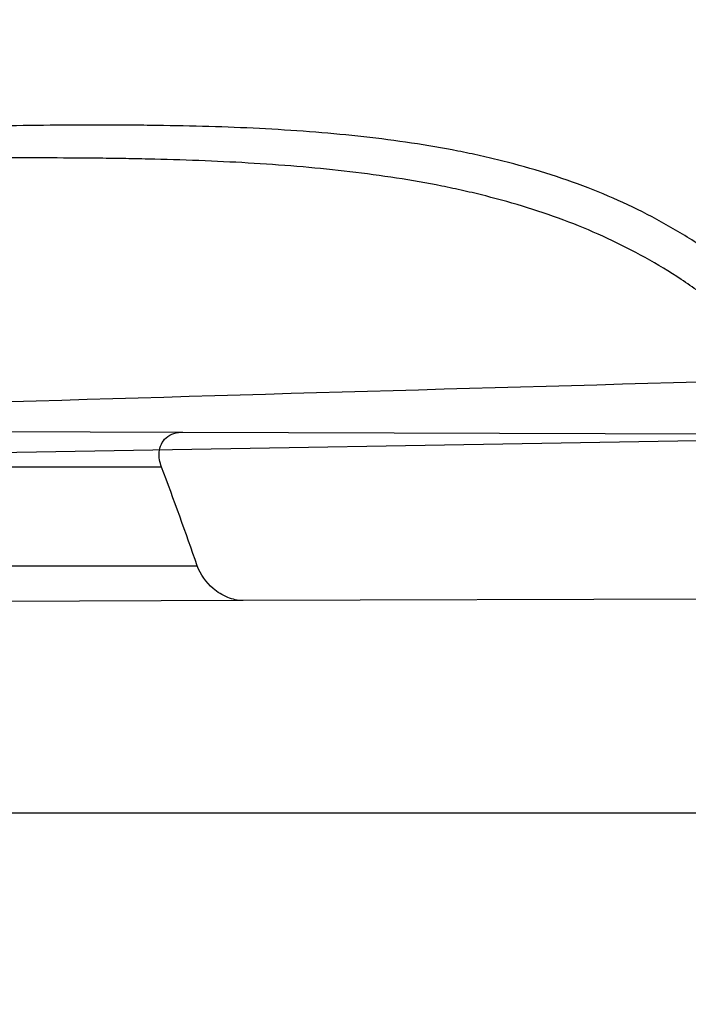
# Model space of a CAD drawing. Header units: millimetres. Extents: x 0 to 297, y 0 to 210.
# Tile 97 of 256: x 141.6342 to 141.6951, y 93.6672 to 93.7568. Entities that reach past the tile are written whole.
import ezdxf

# ---------------------------------------------------------------- set-up
doc = ezdxf.new("R2010")
doc.units = ezdxf.units.MM
doc.header["$LTSCALE"] = 16.335
doc.layers.get('0').update_dxf_attribs({"linetype": 'CONTINUOUS'})
for name, color, linetype in [('01_GLOBAL', 7, 'CONTINUOUS'), ('INTFCLR_1', 7, 'CONTINUOUS'), ('INTFCLR_144815', 7, 'CONTINUOUS')]:
    doc.layers.add(name, color=color, linetype=linetype)

msp = doc.modelspace()

# ---------------------------------------------------------------- linework, layer by layer
at = {"color": 7, "linetype": 'Continuous'}
msp.add_circle((142.5788034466, 92.2083412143), 3.42, dxfattribs=at)
at = {"color": 9, "linetype": 'Continuous'}
msp.add_arc((142.5788034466, 92.2083412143), 3.3761688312, 92.9674534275, 177.0325465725, dxfattribs=at)
at = {"layer": '01_GLOBAL', "color": 7, "linetype": 'Continuous'}
msp.add_circle((142.5788034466, 92.2083412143), 3.465, dxfattribs=at)
at = {"layer": 'INTFCLR_1', "color": 9, "linetype": 'Continuous'}
for p, q in [((141.6086399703, 93.7194231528), (141.6490417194, 93.71928212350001)), ((141.6958671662, 93.7184930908), (141.3049732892, 93.71167001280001)), ((141.6470938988, 93.7160928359), (141.6063579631, 93.7160928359)), ((141.6100029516, 93.7070928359), (141.6503436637, 93.7070928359)), ((141.6545242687, 93.703922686), (141.6148828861, 93.7037843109)), ((141.264551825, 93.6845928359), (141.7410849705, 93.6845928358))]:
    msp.add_line(p, q, dxfattribs=at)
at = {"layer": 'INTFCLR_1', "color": 6, "linetype": 'Continuous'}
for p, q in [((141.6490417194, 93.71928212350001), (141.7201135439, 93.71903403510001)), ((141.7245857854, 93.7041672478), (141.6545242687, 93.703922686))]:
    msp.add_line(p, q, dxfattribs=at)
for centre, radius, start, end in [((141.273551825, 93.5765928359), 0.5431065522, 270, 90.00000002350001), ((141.273551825, 93.5765928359), 0.5161422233, 270, 90.00000002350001), ((141.2736455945, 93.57615954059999), 0.3988044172, 19.166507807, 20.5412722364)]:
    msp.add_arc(centre, radius, start, end, dxfattribs=at)
at = {"layer": 'INTFCLR_1', "color": 9, "linetype": 'Continuous'}
msp.add_arc((142.271473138, 72.50249415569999), 21.2291205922, 91.5470291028, 91.74752043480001, dxfattribs=at)
for points, knots in [([(141.7564146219, 93.4086508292), (141.7574831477, 93.41155839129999), (141.7595771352, 93.4174295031), (141.7635668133, 93.42933601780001), (141.7700402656, 93.45070775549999), (141.7760428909, 93.4757920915), (141.7800065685, 93.49821100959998), (141.7816728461, 93.5096585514), (141.7825328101, 93.5162796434), (141.7845176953, 93.5329021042), (141.7865801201, 93.56130459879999), (141.786249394, 93.5948145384), (141.7846909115, 93.6165304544), (141.783710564, 93.6265576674), (141.7829887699, 93.6332267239), (141.7807586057, 93.6512265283), (141.7756949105, 93.6800492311), (141.7683980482, 93.70818923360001), (141.7631787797, 93.72489102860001), (141.7612158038, 93.7308650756), (141.7582294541, 93.7396651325), (141.7514922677, 93.75806300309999), (141.7398577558, 93.7850653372), (141.7266081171, 93.8105758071), (141.7173713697, 93.8262776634), (141.7130543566, 93.8332672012), (141.7101864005, 93.83782329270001), (141.7024300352, 93.84980584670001), (141.6894327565, 93.86819606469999), (141.6713790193, 93.8905837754), (141.6560874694, 93.9073650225), (141.64540551, 93.9180914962), (141.6394993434, 93.9237707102), (141.6313044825, 93.931429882), (141.6198341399, 93.9414587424), (141.6074179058, 93.951189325), (141.5999877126, 93.9564732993), (141.5969902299, 93.95850233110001), (141.595231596, 93.95966887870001), (141.5931919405, 93.96097975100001), (141.5909359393, 93.9623581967), (141.5889565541, 93.9634935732), (141.587260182, 93.9643827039), (141.5858677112, 93.96502951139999), (141.5847587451, 93.9654250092), (141.5839916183, 93.9656040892), (141.5833474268, 93.9655067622), (141.5832219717, 93.96490050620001), (141.5835311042, 93.9642303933), (141.5840679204, 93.963301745), (141.5849352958, 93.96213278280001), (141.5860911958, 93.9607075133), (141.587545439, 93.9590358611), (141.5892822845, 93.9571169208), (141.5909074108, 93.95536848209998), (141.5923395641, 93.9538455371), (141.5948337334, 93.9512100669), (141.5989725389, 93.94688354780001), (141.6073909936, 93.9380497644), (141.6165855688, 93.9281391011), (141.6249614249, 93.9186667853), (141.6301387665, 93.9126434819), (141.6384641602, 93.90275559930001), (141.6512098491, 93.88673181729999), (141.6679191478, 93.8634190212), (141.680013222, 93.8443873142), (141.6879313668, 93.83084055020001), (141.6933038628, 93.8213126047), (141.702572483, 93.8039212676), (141.7149508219, 93.7776586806), (141.7234902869, 93.75576266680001), (141.7274621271, 93.7444100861)], [0, 0, 0, 0, 0.0103790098, 0.0208837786, 0.0420711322, 0.08518383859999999, 0.1071959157, 0.1183352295, 0.1239409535, 0.1295662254, 0.1744257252, 0.2192335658, 0.2417179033, 0.2473538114, 0.2529901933, 0.2641930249, 0.3081221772, 0.3509242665, 0.3614865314, 0.3667493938, 0.3719931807, 0.3926229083, 0.4323809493, 0.4704125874, 0.488853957, 0.4934075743, 0.4979380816, 0.506891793, 0.541232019, 0.5733300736, 0.6031972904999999, 0.6172524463, 0.624045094, 0.6306497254, 0.6548348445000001, 0.6750681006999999, 0.6834748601, 0.6853777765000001, 0.68719583, 0.6905456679, 0.6935010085, 0.6960526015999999, 0.698191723, 0.6999112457, 0.7012080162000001, 0.7020916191, 0.7026257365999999, 0.703100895, 0.7038825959, 0.7050751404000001, 0.7066972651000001, 0.7087491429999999, 0.7112254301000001, 0.7141189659, 0.7174213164, 0.7192231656, 0.7211235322, 0.729579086, 0.7392841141, 0.7620097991, 0.7748694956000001, 0.7816475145, 0.7886215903, 0.818178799, 0.8502213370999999, 0.88468242, 0.8936821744, 0.9027945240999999, 0.9213302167, 0.9597016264, 1, 1, 1, 1]), ([(141.7358975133, 93.7436438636), (141.7318460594, 93.75494918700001), (141.7231341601, 93.77675420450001), (141.7105173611, 93.8028824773), (141.701072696, 93.8201805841), (141.6955966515, 93.82965989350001), (141.6875212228, 93.8431449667), (141.6751867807, 93.86208759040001), (141.6581544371, 93.8852759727), (141.6451671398, 93.9012055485), (141.6366834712, 93.91103453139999), (141.6314052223, 93.91702430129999), (141.6228646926, 93.9264441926), (141.613493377, 93.93629262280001), (141.6049081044, 93.9450718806), (141.6006923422, 93.9493632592), (141.5981418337, 93.9519877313), (141.5966958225, 93.9534819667), (141.5943954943, 93.9559082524), (141.5923320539, 93.9580569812), (141.5877441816, 93.9635930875), (141.589474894, 93.9635928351)], [0, 0, 0, 0, 0.1351411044, 0.2639657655, 0.326251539, 0.3568857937, 0.3871506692, 0.5031238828, 0.6110823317, 0.7107727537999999, 0.7343091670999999, 0.7571888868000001, 0.8006105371, 0.8773801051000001, 0.9101731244, 0.9387430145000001, 0.9451630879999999, 0.9512497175, 0.9624026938, 0.9805243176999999, 1, 1, 1, 1]), ([(141.589474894, 93.9635928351), (141.5901302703, 93.9635927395), (141.5934664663, 93.96227294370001), (141.5972968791, 93.9600325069), (141.6010154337, 93.95769364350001), (141.6028021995, 93.9565296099), (141.6058484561, 93.95450638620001), (141.6133970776, 93.94924141), (141.6260174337, 93.93955065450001), (141.6376862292, 93.9295595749), (141.6460232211, 93.9219302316), (141.6520280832, 93.91627713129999), (141.6628847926, 93.9056050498), (141.6784293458, 93.8889099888), (141.6967876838, 93.8666341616), (141.7100118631, 93.8483278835), (141.7179037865, 93.83639944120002), (141.7208202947, 93.8318664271), (141.7252087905, 93.8249149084), (141.734595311, 93.80930459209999), (141.748064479, 93.7839377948), (141.7598995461, 93.7570716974), (141.766753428, 93.7387640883), (141.7697904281, 93.7300101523), (141.7717861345, 93.7240691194), (141.7770905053, 93.7074658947), (141.7845086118, 93.67948795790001), (141.7896594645, 93.6508151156), (141.7919274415, 93.6329110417), (141.7926613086, 93.62627893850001), (141.793657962, 93.61630821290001), (141.795242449, 93.59471460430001), (141.7955788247, 93.5613875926), (141.7934815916, 93.5331432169), (141.7914638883, 93.5166159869), (141.7905895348, 93.51003151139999), (141.788895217, 93.4986462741), (141.7848639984, 93.4763451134), (141.7787596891, 93.4513974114), (141.7721799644, 93.4301501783), (141.768123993, 93.4183101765), (141.7659952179, 93.41247182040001), (141.7649089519, 93.40958046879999)], [0, 0, 0, 0, 0.0031306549, 0.0166311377, 0.0214593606, 0.0240790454, 0.0268205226, 0.0389267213, 0.0680356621, 0.1027866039, 0.1122691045, 0.1220183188, 0.1421809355, 0.1849822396, 0.2309158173, 0.2799873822, 0.2927706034, 0.2992370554, 0.3057353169, 0.3320403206, 0.3862319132, 0.4428084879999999, 0.4721383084, 0.4795908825, 0.487069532, 0.5020757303, 0.5628487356, 0.6251729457, 0.6410612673, 0.6490543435, 0.6570463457, 0.6889269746, 0.7524526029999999, 0.8160592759, 0.8240370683, 0.8319876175, 0.8477879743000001, 0.8790177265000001, 0.9402188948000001, 0.970317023, 0.9852457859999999, 1, 1, 1, 1]), ([(141.7253905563, 93.6877906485), (141.724973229, 93.6893901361), (141.7243076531, 93.6917758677), (141.7233398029, 93.6949255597), (141.7218420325, 93.6995075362), (141.71935493, 93.70610872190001), (141.7163531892, 93.7124181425), (141.7141387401, 93.7163786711), (141.7126401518, 93.71889539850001), (141.7099336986, 93.7230254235), (141.7056479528, 93.7283995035), (141.7011888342, 93.7325606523), (141.6980236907, 93.734972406), (141.695867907, 93.73648312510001), (141.6919530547, 93.73889649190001), (141.6859110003, 93.74171273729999), (141.6801357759, 93.7434979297), (141.6761363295, 93.74444243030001), (141.6733675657, 93.74502009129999), (141.6683827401, 93.7458769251), (141.6610182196, 93.74667350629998), (141.653474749, 93.74705854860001), (141.6480509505, 93.74718271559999), (141.6448667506, 93.74721970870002), (141.6399940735, 93.7472449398), (141.6326138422, 93.74717676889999), (141.6226920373, 93.74696573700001), (141.6160338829, 93.74678616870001), (141.6126829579, 93.7466869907)], [0, 0, 0, 0, 0.0346278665, 0.051871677, 0.0690216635, 0.135606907, 0.1994957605, 0.215141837, 0.2306514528, 0.2608466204, 0.3185308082, 0.3741944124, 0.3880448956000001, 0.4018755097, 0.4293241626, 0.4842905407, 0.5409817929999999, 0.5556132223, 0.5703744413, 0.6002237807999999, 0.6615312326, 0.7254044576, 0.7584008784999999, 0.7751754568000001, 0.7921112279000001, 0.8604747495, 0.9297738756, 1, 1, 1, 1]), ([(141.7274621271, 93.7444100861), (141.7315912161, 93.73260804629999), (141.7390893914, 93.7083558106), (141.7462276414, 93.6771830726), (141.7497519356, 93.6563636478), (141.7511690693, 93.6465420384), (141.7520562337, 93.63993331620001), (141.7542266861, 93.62172821), (141.7563129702, 93.5917074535), (141.7560193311, 93.56158016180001), (141.75492511, 93.5431617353), (141.7544248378, 93.53644044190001), (141.7535799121, 93.5264371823), (141.7512498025, 93.5051367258), (141.7458257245, 93.4730218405), (141.7391945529, 93.44635307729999), (141.7346932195, 93.43104762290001), (141.7328673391, 93.4250457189), (141.7295794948, 93.4147503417), (141.7226337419, 93.3948776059), (141.7115361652, 93.3677887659), (141.7001192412, 93.3445285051), (141.6927555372, 93.3309518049), (141.6900841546, 93.32616319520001), (141.6861147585, 93.3191771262), (141.6775648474, 93.3047783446), (141.6639972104, 93.28405809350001), (141.6473654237, 93.26144055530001), (141.6353721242, 93.2466858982), (141.6284582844, 93.2385874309), (141.6258517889, 93.2355648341), (141.6214530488, 93.2305373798), (141.6133270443, 93.2214911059), (141.6044845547, 93.2120682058), (141.5965053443, 93.2037254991), (141.5917239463, 93.1987068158), (141.5879282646, 93.1946089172), (141.5854794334, 93.19177211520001), (141.5841304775, 93.1899788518), (141.5835709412, 93.18902726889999), (141.5832318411, 93.1883445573), (141.5833749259, 93.1874561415), (141.5852684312, 93.18784244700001), (141.5873513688, 93.1888408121), (141.5911230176, 93.19087984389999), (141.5947207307, 93.1931715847), (141.5976748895, 93.1951401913), (141.5995705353, 93.1964436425), (141.602756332, 93.1986733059), (141.6078515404, 93.20240372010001), (141.6149715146, 93.20793848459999), (141.62561538, 93.21669735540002), (141.6351418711, 93.22524116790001), (141.6434777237, 93.2332353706), (141.649452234, 93.23913163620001), (141.6602195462, 93.2502334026), (141.6755659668, 93.26754542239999), (141.6935858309, 93.2905631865), (141.7064887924, 93.3094194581), (141.7141583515, 93.3216829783), (141.7169899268, 93.32634221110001), (141.721250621, 93.3334910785), (141.7303494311, 93.3495428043), (141.743335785, 93.375597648), (141.7522698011, 93.3973723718), (141.7564146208, 93.40865082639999)], [0, 0, 0, 0, 0.0419354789, 0.08505031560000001, 0.1071497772, 0.1127379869, 0.1183317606, 0.1295131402, 0.1742263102, 0.2191466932, 0.230445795, 0.2361065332, 0.241751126, 0.2641147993, 0.3079545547, 0.3508736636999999, 0.3561840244, 0.3614616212, 0.3719139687, 0.3924297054, 0.4320526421, 0.4700131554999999, 0.4792642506, 0.483852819, 0.4884035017, 0.5062126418, 0.5400088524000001, 0.5714206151, 0.6003317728, 0.6037560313, 0.6071340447, 0.6137178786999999, 0.6261602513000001, 0.6479155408, 0.6570536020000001, 0.6648783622, 0.6711643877, 0.6757843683, 0.6774462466, 0.6786751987, 0.6794900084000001, 0.6799813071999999, 0.6813020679, 0.6842478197, 0.6888651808, 0.6950795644, 0.6987591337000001, 0.70073729, 0.7027989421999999, 0.7117993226, 0.7219139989, 0.7330405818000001, 0.7580265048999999, 0.7648041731, 0.7717766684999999, 0.7861782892, 0.816667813, 0.8493175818, 0.8841610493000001, 0.8932352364, 0.8978283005, 0.9024468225, 0.9211469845, 0.9596997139, 1, 1, 1, 1]), ([(141.7229346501, 93.6870658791), (141.7225203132, 93.6885902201), (141.7218596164, 93.6908635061), (141.7209005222, 93.6938639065), (141.7194166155, 93.69823298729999), (141.7169546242, 93.7045300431), (141.7139955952, 93.7105420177), (141.7118172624, 93.71431676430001), (141.7103415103, 93.7167193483), (141.7076752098, 93.7206670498), (141.7034603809, 93.7258064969), (141.6990952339, 93.7297841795), (141.6959998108, 93.7320950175), (141.6938889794, 93.73354677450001), (141.6900556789, 93.73586962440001), (141.6841506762, 93.73858959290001), (141.6785147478, 93.7403304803), (141.6746112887, 93.7412595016), (141.6719096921, 93.74183220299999), (141.6670470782, 93.7426860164), (141.6598660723, 93.74350723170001), (141.6525099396, 93.74393946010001), (141.6472212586, 93.7441077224), (141.6441167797, 93.7441727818), (141.6393662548, 93.74424232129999), (141.632170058, 93.7442490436), (141.6224934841, 93.74414930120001), (141.6159991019, 93.74404697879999), (141.61273008, 93.74398991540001)], [0, 0, 0, 0, 0.0341067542, 0.0511005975, 0.068008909, 0.1337310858, 0.1969343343, 0.2124407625, 0.2278215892, 0.257805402, 0.3152480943, 0.3708921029, 0.3847695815, 0.3986396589, 0.4261925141, 0.481455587, 0.5385040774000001, 0.553232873, 0.5680896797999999, 0.5981246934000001, 0.6597952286, 0.7240152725, 0.7571801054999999, 0.774039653, 0.7910593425, 0.8597607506, 0.9294066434, 1, 1, 1, 1]), ([(141.5894748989, 93.1895928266), (141.5892979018, 93.1895928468), (141.5888645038, 93.1896782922), (141.5888868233, 93.190457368), (141.5893505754, 93.1912589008), (141.5901524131, 93.1924502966), (141.5913747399, 93.19393289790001), (141.5929802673, 93.19575471), (141.5949656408, 93.1978911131), (141.5971947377, 93.2002239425), (141.5996190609, 93.2027196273), (141.6031782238, 93.2063557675), (141.6105296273, 93.21384324), (141.6195432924, 93.22320786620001), (141.6278287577, 93.2322027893), (141.6323134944, 93.2372021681), (141.6349707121, 93.240207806), (141.642015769, 93.24825737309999), (141.6542358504, 93.2629238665), (141.6711890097, 93.2854196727), (141.6850238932, 93.3060388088), (141.6937443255, 93.3203727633), (141.6977917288, 93.32732574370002), (141.7005148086, 93.332090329), (141.7080176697, 93.34559306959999), (141.7196527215, 93.3687304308), (141.7309710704, 93.39569854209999), (141.7380553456, 93.41548603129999), (141.7414080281, 93.4257353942), (141.74326968, 93.43170979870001), (141.7478571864, 93.44693850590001), (141.754617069, 93.4734775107), (141.7601493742, 93.50545404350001), (141.7625257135, 93.5266628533), (141.7633872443, 93.5366215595), (141.7638973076, 93.5433123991), (141.7650129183, 93.56164671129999), (141.7653124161, 93.591641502), (141.7631848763, 93.6215275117), (141.7609722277, 93.63964749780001), (141.7600677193, 93.64622607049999), (141.758622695, 93.65600410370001), (141.7550282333, 93.6767350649), (141.7477475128, 93.7077732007), (141.7401050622, 93.7319029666), (141.7358975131, 93.7436438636)], [0, 0, 0, 0, 0.0008731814, 0.0017184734, 0.0032338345, 0.0055641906, 0.008732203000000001, 0.0127298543, 0.0175349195, 0.0231216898, 0.028646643, 0.0346996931, 0.0482229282, 0.0804128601, 0.09881585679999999, 0.1085510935, 0.1135452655, 0.1186072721, 0.1613234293, 0.207686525, 0.2575125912, 0.2837456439, 0.2904463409, 0.297201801, 0.3108185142, 0.3666506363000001, 0.4248611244, 0.4549770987, 0.470314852, 0.4780577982, 0.4858479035, 0.548777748, 0.6130125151, 0.6457681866, 0.6540348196, 0.6623247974, 0.6788712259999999, 0.7446474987, 0.8101274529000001, 0.8265054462, 0.8346996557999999, 0.8428862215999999, 0.8752668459, 0.9384715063, 1, 1, 1, 1])]:
    msp.add_open_spline(points, degree=3, knots=knots, dxfattribs=at)
at = {"layer": 'INTFCLR_1', "color": 6, "linetype": 'Continuous'}
for points, knots in [([(141.6277114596, 93.9635928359), (141.62722335, 93.9635928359), (141.6272941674, 93.9616186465), (141.6286240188, 93.9602168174), (141.6303773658, 93.9574436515), (141.6330579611, 93.9541787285), (141.636536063, 93.9498851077), (141.6409148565, 93.9446589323), (141.6460561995, 93.938503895), (141.6515635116, 93.9318371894), (141.6570035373, 93.92513003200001), (141.6620669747, 93.9187433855), (141.6667156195, 93.9127488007), (141.6709428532, 93.907173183), (141.6747632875, 93.9020253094), (141.678203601, 93.89729346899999), (141.6812975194, 93.892957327), (141.684076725, 93.8889918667), (141.6865629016, 93.8853864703), (141.6887839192, 93.8821174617), (141.6907670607, 93.879157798), (141.6925435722, 93.87647309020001), (141.6941233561, 93.874058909), (141.6955259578, 93.8718932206), (141.6967707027, 93.86995357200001), (141.6978866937, 93.8681999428), (141.6988796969, 93.86662771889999), (141.6997620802, 93.86522135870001), (141.7005836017, 93.8639042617), (141.7014128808, 93.86256652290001), (141.7023097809, 93.86111046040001), (141.7032931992, 93.8595026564), (141.7043734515, 93.85772284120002), (141.7055619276, 93.8557478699), (141.706875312, 93.8535443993), (141.7083246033, 93.8510862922), (141.7099237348, 93.84834019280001), (141.7116817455, 93.8452798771), (141.7136163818, 93.8418602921), (141.7157436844, 93.8380349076), (141.7180830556, 93.833744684), (141.7206593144, 93.82891480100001), (141.7234900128, 93.82347305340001), (141.726590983, 93.8173359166), (141.7299816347, 93.810401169), (141.7336899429, 93.8025259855), (141.7377398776, 93.7935382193), (141.7421529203, 93.78321811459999), (141.7469453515, 93.7713014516), (141.7521299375, 93.7574106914), (141.7576364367, 93.74122679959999), (141.7631009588, 93.7231958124), (141.7681397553, 93.7040775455), (141.7724835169, 93.68473862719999), (141.7760959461, 93.6653468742), (141.7789762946, 93.645979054), (141.7811396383, 93.6266321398), (141.78259316, 93.6073517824), (141.7833500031, 93.5881192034), (141.7834187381, 93.5689647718), (141.782807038, 93.54987085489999), (141.7815194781, 93.5308399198), (141.7795595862, 93.51188722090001), (141.7769236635, 93.4929746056), (141.7736112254, 93.47412732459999), (141.7696058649, 93.4553044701), (141.7649044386, 93.43652991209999), (141.7595680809, 93.41806413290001), (141.7539109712, 93.4008043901), (141.7483372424, 93.3854818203), (141.7431614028, 93.3723954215), (141.7384031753, 93.3611505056), (141.7340415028, 93.3514143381), (141.7300563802, 93.34293319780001), (141.7264192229, 93.3354991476), (141.7231040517, 93.3289574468), (141.7200858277, 93.32318225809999), (141.7173473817, 93.3180790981), (141.7148681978, 93.3135654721), (141.7126227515, 93.30956018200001), (141.7105887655, 93.305996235), (141.7087453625, 93.3028169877), (141.7070795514, 93.29998482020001), (141.705579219, 93.29746570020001), (141.7042282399, 93.2952218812), (141.7030062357, 93.2932118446), (141.701896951, 93.29140311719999), (141.7008702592, 93.2897422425), (141.6998448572, 93.28809591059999), (141.698741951, 93.2863382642), (141.697495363, 93.2843681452), (141.6960930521, 93.28217288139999), (141.6945138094, 93.27972619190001), (141.6927331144, 93.2769994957), (141.6907308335, 93.2739717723), (141.6884841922, 93.27062245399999), (141.6859642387, 93.26692415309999), (141.6831423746, 93.2628508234), (141.6799866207, 93.2583791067), (141.6764721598, 93.2534967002), (141.6725652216, 93.248182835), (141.668231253, 93.2424190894), (141.6634587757, 93.2362207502), (141.6582464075, 93.2296072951), (141.6526341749, 93.2226555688), (141.646910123, 93.21570810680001), (141.6415439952, 93.20927720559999), (141.6369559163, 93.20380754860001), (141.633315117, 93.19932400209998), (141.6305101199, 93.19592415), (141.6286771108, 93.1930397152), (141.6273060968, 93.1916061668), (141.6272194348, 93.1895928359), (141.6277114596, 93.1895928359)], [0, 0, 0, 0, 0.0017146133, 0.0041239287, 0.0077631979, 0.0127375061, 0.019147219, 0.0271011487, 0.0367138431, 0.0473099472, 0.0574795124, 0.0670486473, 0.07593967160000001, 0.0841262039, 0.0916267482, 0.0984583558, 0.1046766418, 0.1103381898, 0.1154683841, 0.1200606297, 0.1242209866, 0.1279830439, 0.1313690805, 0.1343557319, 0.1370466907, 0.1394649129, 0.141657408, 0.1435788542, 0.1452969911, 0.147110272, 0.1491076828, 0.1513042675, 0.1537308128, 0.1564212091, 0.1594011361, 0.1627417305, 0.1664450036, 0.1705638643, 0.1751393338, 0.1802462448, 0.1859394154, 0.1923045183, 0.1994748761, 0.2074861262, 0.2164579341, 0.2265900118, 0.2380620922, 0.2510852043, 0.2660147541, 0.2831767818, 0.3031618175, 0.3260557, 0.3493456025, 0.3725974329, 0.3956655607, 0.4186206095, 0.4413650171, 0.4640353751, 0.4865253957, 0.5089623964, 0.531306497, 0.5536180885, 0.5759523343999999, 0.598223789, 0.6206818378, 0.6431588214, 0.6658101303, 0.6886542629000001, 0.710664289, 0.7296002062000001, 0.7459208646, 0.7600932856, 0.7724882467, 0.7833944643, 0.793008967, 0.8015592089, 0.8091555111, 0.8158987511, 0.8219029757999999, 0.8272448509, 0.832028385, 0.8363175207, 0.8401542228, 0.8435703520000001, 0.8466171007, 0.8493545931, 0.8518335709, 0.8540704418, 0.8562135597, 0.8586467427, 0.8613594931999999, 0.864403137, 0.8677972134, 0.87158895, 0.8758429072, 0.8805481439, 0.8857559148, 0.8915631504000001, 0.8979547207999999, 0.9049814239, 0.9126947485, 0.9211229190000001, 0.9303127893, 0.9401736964, 0.9507020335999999, 0.9616958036, 0.9717974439, 0.9801138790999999, 0.9868020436, 0.9920080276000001, 0.9957951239, 0.9982716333, 1, 1, 1, 1]), ([(141.6277114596, 93.1895928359), (141.628171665, 93.1895928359), (141.6293857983, 93.19006169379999), (141.6315047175, 93.19118839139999), (141.6344755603, 93.1931057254), (141.6382959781, 93.1958294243), (141.6430293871, 93.1994736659), (141.6486619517, 93.204090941), (141.6548706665, 93.2094848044), (141.6611699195, 93.2152477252), (141.6671157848, 93.2209450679), (141.6725640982, 93.22637349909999), (141.6775235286, 93.2314965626), (141.6820174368, 93.23628843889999), (141.6860792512, 93.24074344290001), (141.6897364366, 93.2448601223), (141.6930192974, 93.248641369), (141.695970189, 93.25211257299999), (141.6986132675, 93.2552811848), (141.7009775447, 93.25816358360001), (141.7030883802, 93.2607771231), (141.7049778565, 93.2631493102), (141.7066938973, 93.26533073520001), (141.7083843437, 93.267503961), (141.7101852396, 93.2698473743), (141.7120971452, 93.2723692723), (141.7139888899, 93.2749001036), (141.7158471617, 93.2774191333), (141.7177807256, 93.2800762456), (141.719921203, 93.2830619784), (141.7223135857, 93.2864552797), (141.7249869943, 93.2903210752), (141.7279695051, 93.29472983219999), (141.7312859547, 93.2997545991), (141.7349620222, 93.3054853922), (141.739037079, 93.3120481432), (141.7435494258, 93.3195877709), (141.7485344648, 93.32828125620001), (141.7540294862, 93.3383627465), (141.760066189, 93.3501066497), (141.766684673, 93.36392390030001), (141.7737557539, 93.3800111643), (141.780825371, 93.39786298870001), (141.7874356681, 93.4166847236), (141.7933066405, 93.4357633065), (141.7983875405, 93.454912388), (141.8026952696, 93.4741114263), (141.8062277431, 93.4932588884), (141.8090134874, 93.5124067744), (141.811058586, 93.53147350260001), (141.8123825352, 93.5504894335), (141.8129971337, 93.5694357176), (141.8129122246, 93.5883156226), (141.8121342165, 93.6071403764), (141.8106673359, 93.62589803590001), (141.8085112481, 93.6445966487), (141.8056642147, 93.6632334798), (141.8021262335, 93.68178000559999), (141.7978831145, 93.7002777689), (141.7929277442, 93.71870359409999), (141.7872355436, 93.7370788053), (141.7808222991, 93.75530999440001), (141.7739442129, 93.77270942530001), (141.7670434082, 93.78846903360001), (141.7605810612, 93.8020326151), (141.7546880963, 93.8135696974), (141.7493295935, 93.823472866), (141.7444701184, 93.8320171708), (141.7400702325, 93.83943301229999), (141.7360941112, 93.8458959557), (141.7325006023, 93.8515538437), (141.7292596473, 93.8565142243), (141.726339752, 93.8608753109), (141.7237187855, 93.86470654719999), (141.7213647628, 93.8680818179), (141.7192605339, 93.87104888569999), (141.717372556, 93.87367216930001), (141.7156764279, 93.8759981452), (141.7140548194, 93.87819543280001), (141.7123690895, 93.88045363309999), (141.7105117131, 93.88291035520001), (141.7085985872, 93.8854056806), (141.7066793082, 93.8878747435), (141.7047357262, 93.8903431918), (141.7026024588, 93.8930148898), (141.7002196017, 93.8959525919), (141.69755058, 93.8991866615), (141.6945697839, 93.9027308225), (141.6912418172, 93.90660370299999), (141.6875371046, 93.9108152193), (141.6834171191, 93.91537787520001), (141.6788518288, 93.92028969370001), (141.6738154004, 93.9255385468), (141.6682758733, 93.9311042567), (141.6622344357, 93.93693821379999), (141.6557918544, 93.9428789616), (141.6493931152, 93.94847737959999), (141.6435362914, 93.95331061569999), (141.6386043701, 93.9571286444), (141.6346411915, 93.9599686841), (141.6315795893, 93.9619541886), (141.6294126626, 93.96311226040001), (141.6281767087, 93.9635928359), (141.6277114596, 93.9635928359)], [0, 0, 0, 0, 0.0015510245, 0.0042404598, 0.008161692, 0.0134191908, 0.0200669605, 0.0282845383, 0.0379646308, 0.04778133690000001, 0.0570562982, 0.0657163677, 0.0737008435, 0.0810864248, 0.08785639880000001, 0.09401872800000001, 0.09964461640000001, 0.1047327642, 0.1093734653, 0.1135510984, 0.1172970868, 0.1206958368, 0.1237721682, 0.1266512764, 0.1299751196, 0.1337328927, 0.1373171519, 0.1406241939, 0.1442827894, 0.1483924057, 0.1530055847, 0.1582756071, 0.1642330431, 0.1709447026, 0.1785661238, 0.1871788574, 0.1969791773, 0.2081785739, 0.2209513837, 0.2356728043, 0.2526768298, 0.2725784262, 0.2948857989, 0.3173719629, 0.3397942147, 0.362144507, 0.3841260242, 0.4060931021, 0.4277499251, 0.4493238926, 0.4707068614, 0.4919794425, 0.5131973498, 0.5343237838, 0.5554641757, 0.5765947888, 0.5977467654, 0.6189899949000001, 0.6402145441, 0.6616941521, 0.6832817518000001, 0.7050322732, 0.7268136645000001, 0.7463228, 0.7630041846, 0.7774428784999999, 0.7899800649, 0.8009502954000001, 0.8105690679, 0.8190401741, 0.8265233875, 0.8331581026, 0.8390096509, 0.8442114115, 0.8488026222, 0.8528784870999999, 0.8564706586, 0.8596954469, 0.8625805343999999, 0.8656744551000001, 0.8691928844, 0.8729603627, 0.8762716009, 0.879732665, 0.8835489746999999, 0.8877941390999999, 0.8924809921, 0.8976810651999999, 0.9034017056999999, 0.9096904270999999, 0.916584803, 0.9241199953, 0.932290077, 0.9411002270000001, 0.9505839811, 0.960593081, 0.9706330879, 0.9792338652, 0.9861845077, 0.991642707, 0.9956806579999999, 0.9984319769, 1, 1, 1, 1]), ([(141.6470938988, 93.7160928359), (141.646933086, 93.71652195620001), (141.6467339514, 93.71747172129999), (141.6473809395, 93.7189743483), (141.6484974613, 93.71928402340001), (141.6490417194, 93.71928212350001)], [0, 0, 0, 0, 0.3094513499, 0.6324765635, 1, 1, 1, 1]), ([(141.6545242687, 93.703922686), (141.6540446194, 93.7039210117), (141.6530434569, 93.70416045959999), (141.6514772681, 93.7051460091), (141.650619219, 93.70629995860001), (141.6503436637, 93.7070928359)], [0, 0, 0, 0, 0.2611760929, 0.542939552, 1, 1, 1, 1])]:
    msp.add_open_spline(points, degree=3, knots=knots, dxfattribs=at)
at = {"layer": 'INTFCLR_144815', "color": 6, "linetype": 'Continuous'}
for radius in [0.5743020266, 0.5472855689]:
    msp.add_circle((141.273551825, 93.5765928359), radius, dxfattribs=at)
for radius, start, end in [(0.7917112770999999, 313.9937911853, 154.5150993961), (0.7647112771, 312.9543589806, 154.5144414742), (0.73941501, 282.2440355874, 71.2863570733), (0.5949342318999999, 45.0000000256, 314.9999999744), (0.5938695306, 44.999999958, 315.000000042), (0.5930090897, 44.99999997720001, 315.0000000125), (0.5750735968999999, 47.86578076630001, 312.1342192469), (0.5668530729, 45.72777364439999, 314.2722263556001), (0.5488570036, 45.6663486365, 314.3336513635), (0.54882, 45.741955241, 314.258044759), (0.5834285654, 308.490992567, 51.50900743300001), (0.5760164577, 313.9992414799, 46.00075850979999)]:
    msp.add_arc((141.273551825, 93.5765928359), radius, start, end, dxfattribs=at)
at = {"layer": 'INTFCLR_144815', "color": 9, "linetype": 'Continuous'}
for centre, radius, start, end in [((141.273551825, 93.5765928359), 0.6197635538, 52.2436298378, 307.7563701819), ((141.273551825, 93.5765928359), 0.7345008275, 292.4997540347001, 54.0964566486), ((141.273551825, 93.5765928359), 0.5666595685, 45.7280221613, 314.2719778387), ((141.273551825, 93.5765928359), 0.5576609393, 45.73034182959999, 314.2696581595), ((141.2735550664, 93.5765943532), 0.6625959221, 292.4997540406, 54.09645665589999), ((141.2735518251, 93.5765928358), 0.5937131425, 314.0862202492, 45.9137797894), ((141.273551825, 93.5765928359), 0.5795156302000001, 313.8592910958, 46.1407088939), ((141.273551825, 93.5765928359), 0.5757241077, 314.0319604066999, 45.9680396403)]:
    msp.add_arc(centre, radius, start, end, dxfattribs=at)
at = {"layer": 'INTFCLR_144815', "color": 6, "linetype": 'Continuous'}
for points, knots in [([(141.8173538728, 93.5765928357), (141.8173538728, 93.5794212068), (141.8173118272, 93.58507865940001), (141.8171225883, 93.5935644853), (141.8168070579, 93.60205032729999), (141.8163650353, 93.6105362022), (141.8157962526, 93.61902194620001), (141.8151003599, 93.62750751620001), (141.8142769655, 93.63599250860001), (141.8133255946, 93.64447672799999), (141.8122457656, 93.6529594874), (141.8110369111, 93.66144038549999), (141.8096985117, 93.66991834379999), (141.8082299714, 93.6783925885), (141.8066308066, 93.6868615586), (141.8049004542, 93.6953240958), (141.8030385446, 93.70377809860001), (141.80104466, 93.7122218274), (141.7989186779, 93.72065246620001), (141.7966604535, 93.7290675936), (141.7942702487, 93.73746360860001), (141.7917483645, 93.74583724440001), (141.789095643, 93.7541839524), (141.7863130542, 93.762499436), (141.7834022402, 93.7707781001), (141.7803651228, 93.77901440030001), (141.7772043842, 93.7872016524), (141.7739232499, 93.79533281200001), (141.7705257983, 93.8033998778), (141.767016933, 93.8113941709), (141.763402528, 93.81930619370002), (141.7596895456, 93.82712558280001), (141.7558861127, 93.83484115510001), (141.7520015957, 93.8424409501), (141.7480466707, 93.84991227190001), (141.744033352, 93.8572417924), (141.7399749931, 93.86441567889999), (141.7358862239, 93.87141979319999), (141.7317828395, 93.8782399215), (141.7276816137, 93.8848620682), (141.7236000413, 93.8912727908), (141.7195560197, 93.89745955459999), (141.7155674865, 93.9034110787), (141.7116520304, 93.9091176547), (141.7078264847, 93.9145714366), (141.7041065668, 93.91976662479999), (141.7005065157, 93.9246996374), (141.6970389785, 93.92936893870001), (141.6937149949, 93.93377478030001), (141.690544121, 93.9379188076), (141.6875338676, 93.941804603), (141.6846894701, 93.9454377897), (141.6820136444, 93.94882619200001), (141.6795073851, 93.95197874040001), (141.6771704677, 93.9549048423), (141.6750020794, 93.95761363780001), (141.6730008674, 93.9601140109), (141.6711651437, 93.962414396), (141.669493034, 93.9645226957), (141.6679826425, 93.96644604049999), (141.666632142, 93.9681910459), (141.6654391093, 93.9697636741), (141.6644023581, 93.97117020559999), (141.6635160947, 93.972414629), (141.6627882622, 93.97350604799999), (141.6621863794, 93.9744363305), (141.6617182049, 93.9753981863), (141.6610997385, 93.9761994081), (141.6615040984, 93.97708787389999), (141.6617698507, 93.97709267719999)], [0, 0, 0, 0, 0.0193136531, 0.0386315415, 0.05795820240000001, 0.0772974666, 0.0966541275, 0.1160313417, 0.1354339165, 0.1548642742, 0.1743271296, 0.1938240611, 0.2133596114, 0.2329339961, 0.2525510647, 0.2722100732, 0.2919141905, 0.3116608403, 0.3314519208, 0.351283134, 0.3711547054, 0.3910601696, 0.4109974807, 0.4309575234, 0.4509352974, 0.4709189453, 0.4908990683, 0.5108615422, 0.5307908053, 0.5506690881, 0.5704756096, 0.5901867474, 0.6097758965, 0.6292133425, 0.6484663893, 0.6674992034, 0.6862731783, 0.7047472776, 0.7228785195, 0.7406226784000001, 0.7579352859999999, 0.7747726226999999, 0.7910927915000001, 0.8068568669, 0.8220298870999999, 0.8365818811, 0.8504883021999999, 0.8637310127, 0.8762964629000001, 0.8881752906, 0.8993620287, 0.9098612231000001, 0.9196832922, 0.928844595, 0.9373624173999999, 0.9452545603, 0.952538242, 0.9592315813, 0.9653514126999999, 0.970913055, 0.9759307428, 0.980418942, 0.9843915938, 0.9878631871, 0.9908472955, 0.9933569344, 0.9954053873, 0.9981850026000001, 1, 1, 1, 1]), ([(141.6746009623, 93.1760929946), (141.6743294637, 93.1760979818), (141.6739346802, 93.1770195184), (141.6745467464, 93.1778388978), (141.6750158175, 93.17883374), (141.6756162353, 93.1797931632), (141.6763427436, 93.18091902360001), (141.6772268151, 93.1822020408), (141.6782605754, 93.1836515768), (141.6794495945, 93.1852715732), (141.6807951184, 93.18706860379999), (141.6822994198, 93.18904864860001), (141.6839649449, 93.1912193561), (141.6857956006, 93.1935906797), (141.6877946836, 93.1961725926), (141.6899625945, 93.1989721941), (141.6922956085, 93.2019921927), (141.6947877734, 93.2052332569), (141.6974360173, 93.20870055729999), (141.7002434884, 93.21240829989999), (141.7032142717, 93.2163732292), (141.7063442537, 93.22060254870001), (141.7096232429, 93.2250961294), (141.7130388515, 93.22985135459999), (141.7165811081, 93.2348694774), (141.7202374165, 93.2401484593), (141.7239937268, 93.2456843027), (141.7278347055, 93.251470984), (141.731743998, 93.2575005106), (141.735704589, 93.26376313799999), (141.7396991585, 93.2702476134), (141.7437104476, 93.2769414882), (141.7477216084, 93.28383147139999), (141.7517165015, 93.2909037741), (141.7556799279, 93.2981444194), (141.7595977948, 93.3055395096), (141.7634572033, 93.3130754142), (141.767246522, 93.3207389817), (141.7709553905, 93.32851766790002), (141.7745746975, 93.3363996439), (141.7780965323, 93.3443738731), (141.7815140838, 93.35243008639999), (141.7848215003, 93.3605586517), (141.7880144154, 93.3687521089), (141.7910827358, 93.3769863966), (141.7940232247, 93.38525192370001), (141.7968372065, 93.39355072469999), (141.7995279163, 93.40189302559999), (141.8020958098, 93.4102817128), (141.8045374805, 93.4187064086), (141.8068514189, 93.42716225), (141.8090350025, 93.4356385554), (141.811086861, 93.444127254), (141.8130074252, 93.4526268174), (141.8147973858, 93.4611370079), (141.8164574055, 93.4696578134), (141.8179878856, 93.4781882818), (141.8193889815, 93.4867260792), (141.8206608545, 93.49526836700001), (141.8218038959, 93.5038134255), (141.8228186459, 93.5123607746), (141.8237055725, 93.5209097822), (141.8244651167, 93.5294599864), (141.8250976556, 93.5380107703), (141.8256035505, 93.54656205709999), (141.825983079, 93.55511352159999), (141.8262364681, 93.5636652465), (141.8263638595, 93.57221696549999), (141.8263653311, 93.5807687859), (141.8262408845, 93.58932047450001), (141.825990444, 93.5978721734), (141.8256138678, 93.6064236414), (141.8251109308, 93.61497493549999), (141.8244813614, 93.6235256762), (141.8237248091, 93.6320757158), (141.8228408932, 93.64062454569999), (141.821829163, 93.64917180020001), (141.8206891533, 93.6577167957), (141.8194203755, 93.6662587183), (141.8180223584, 93.67479645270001), (141.8164946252, 93.6833288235), (141.8148367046, 93.6918545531), (141.8130483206, 93.7003713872), (141.8111294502, 93.708876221), (141.8090801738, 93.7173660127), (141.8069004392, 93.7258386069), (141.8045900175, 93.7342926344), (141.8021489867, 93.7427256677), (141.7995780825, 93.7511333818), (141.7968786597, 93.7595102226), (141.794052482, 93.76785030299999), (141.7911015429, 93.7761479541), (141.7880284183, 93.78439680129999), (141.7848363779, 93.7925896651), (141.7815294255, 93.8007186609), (141.7781123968, 93.8087751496), (141.7745910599, 93.8167496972), (141.7709722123, 93.8246320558), (141.7672637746, 93.83241116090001), (141.7634748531, 93.84007518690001), (141.7596157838, 93.8476116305), (141.7556981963, 93.85500733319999), (141.7517349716, 93.8622486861), (141.7477402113, 93.8693217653), (141.7437291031, 93.8762126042), (141.7397177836, 93.8829074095), (141.7357230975, 93.8893928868), (141.7317622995, 93.8956565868), (141.7278527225, 93.90168723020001), (141.7240113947, 93.9074750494), (141.7202546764, 93.9130120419), (141.7165979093, 93.9182921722), (141.7130551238, 93.92331147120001), (141.7096387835, 93.92806808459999), (141.7063596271, 93.93256220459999), (141.7032265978, 93.9367959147), (141.7002468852, 93.9407729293), (141.6974259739, 93.9444983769), (141.6947677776, 93.947978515), (141.6922747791, 93.9512204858), (141.689948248, 93.9542320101), (141.6877884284, 93.957021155), (141.6857947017, 93.9595961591), (141.6839658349, 93.96196516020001), (141.6823001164, 93.9641361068), (141.6807955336, 93.9661165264), (141.6794499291, 93.96791362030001), (141.6782609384, 93.9695336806), (141.6772266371, 93.97098359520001), (141.6763438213, 93.9722659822), (141.6756133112, 93.9733940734), (141.6750243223, 93.9743472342), (141.6745991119, 93.9751992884), (141.6741632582, 93.9759468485), (141.6741898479, 93.9770851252), (141.6746009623, 93.97709267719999)], [0, 0, 0, 0, 0.0009311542, 0.0023661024, 0.0034197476, 0.004708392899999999, 0.006238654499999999, 0.0080169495, 0.0100497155, 0.0123440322, 0.0149074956, 0.0177478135, 0.0208710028, 0.0242896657, 0.0280205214, 0.0320682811, 0.0364316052, 0.0411066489, 0.04608797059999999, 0.0513925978, 0.0570544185, 0.0630770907, 0.069434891, 0.0761294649, 0.08315356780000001, 0.09049758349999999, 0.0981493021, 0.1060937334, 0.1143137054, 0.1227901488, 0.1315025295, 0.1404294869, 0.1495493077, 0.1588404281, 0.1682819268, 0.1778537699, 0.1875370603, 0.197314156, 0.207168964, 0.217086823, 0.2270545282, 0.2370604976, 0.2470942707, 0.2571461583, 0.2672135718, 0.2772260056, 0.2872285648, 0.2972614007, 0.3072826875, 0.3173107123, 0.3273382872, 0.3373435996, 0.3473246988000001, 0.3572841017, 0.367223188, 0.3771444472, 0.387051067, 0.3969410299, 0.4068119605, 0.4166652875, 0.4265028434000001, 0.4363264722, 0.4461370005, 0.4559367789, 0.4657270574, 0.4755104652, 0.4852884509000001, 0.4950636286, 0.5048374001, 0.5146124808, 0.5243903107, 0.5341735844, 0.5439637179, 0.5537632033, 0.5635732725, 0.5733961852, 0.5832332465, 0.5930862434, 0.6029564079, 0.6128446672, 0.6227518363, 0.6326790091, 0.6426268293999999, 0.6525927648, 0.6625749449, 0.6725742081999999, 0.6825911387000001, 0.6926266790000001, 0.7026779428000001, 0.7127386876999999, 0.7228052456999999, 0.7328732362, 0.7429368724, 0.7529895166, 0.7630233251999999, 0.7730292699, 0.7829971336, 0.7929151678, 0.8027701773, 0.8125475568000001, 0.8222311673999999, 0.8318035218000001, 0.8412455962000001, 0.8505374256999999, 0.8596580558, 0.8685859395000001, 0.8772993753, 0.8857769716, 0.8939982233, 0.9019439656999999, 0.9095970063, 0.9169424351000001, 0.9239679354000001, 0.9306640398, 0.9370242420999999, 0.9430448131, 0.9487246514, 0.9540648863, 0.9590688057, 0.9637413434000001, 0.9680887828, 0.9721183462, 0.9758379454, 0.9792560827, 0.9823810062, 0.9852211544, 0.9877847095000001, 0.9900792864, 0.992112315, 0.993890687, 0.995421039, 0.9967097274, 0.9977633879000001, 0.9985900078, 1, 1, 1, 1]), ([(141.6367999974, 93.9635928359), (141.6364399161, 93.9635928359), (141.6363255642, 93.96223278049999), (141.6372569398, 93.961163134), (141.63838536, 93.9592337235), (141.640177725, 93.9569395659), (141.6424921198, 93.95397263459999), (141.6453817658, 93.950439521), (141.6488464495, 93.9462393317), (141.6528933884, 93.9413522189), (141.6575677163, 93.93566622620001), (141.6628623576, 93.9291331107), (141.6687637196, 93.92169221), (141.6752395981, 93.91329443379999), (141.6822044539, 93.9039472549), (141.6895907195, 93.89362696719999), (141.6972639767, 93.88240246), (141.7051198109, 93.8703058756), (141.7130153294, 93.8574437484), (141.7208404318, 93.84389146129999), (141.7284773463, 93.82976390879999), (141.7358420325, 93.8151435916), (141.7428534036, 93.8001349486), (141.7494631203, 93.78480120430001), (141.755622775, 93.7692287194), (141.7613102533, 93.75346066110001), (141.7665038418, 93.7375560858), (141.7711928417, 93.7215559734), (141.7753772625, 93.70547850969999), (141.7790480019, 93.6893825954), (141.7822197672, 93.6732368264), (141.7848866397, 93.6571045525), (141.7870606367, 93.6409506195), (141.7887417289, 93.6248260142), (141.7899368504, 93.6087188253), (141.7906506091, 93.59264376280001), (141.7908088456, 93.5819393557), (141.7908088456, 93.5765928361)], [0, 0, 0, 0, 0.0025344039, 0.005901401, 0.0109295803, 0.0177704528, 0.0265540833, 0.0373505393, 0.04991676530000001, 0.0648695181, 0.0820131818, 0.1017234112, 0.1240566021, 0.1488553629, 0.1763609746, 0.2060970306, 0.2381748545, 0.2720515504, 0.3076064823, 0.3443876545, 0.3821831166, 0.4206251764, 0.4595934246, 0.4987613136, 0.5381325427, 0.5774437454, 0.6167240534, 0.6558745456, 0.6947773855, 0.7336358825, 0.7720551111, 0.8105726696, 0.8487051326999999, 0.8867612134, 0.9246626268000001, 0.9623689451, 1, 1, 1, 1]), ([(141.6876600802, 93.9635928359), (141.6873876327, 93.9635928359), (141.6869901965, 93.9626640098), (141.6875708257, 93.9618304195), (141.6880138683, 93.96081402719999), (141.6885845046, 93.9598337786), (141.6892758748, 93.95868324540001), (141.6901180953, 93.95737211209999), (141.6911032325, 93.9558912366), (141.6922361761, 93.95423713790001), (141.693517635, 93.95240368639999), (141.6949495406, 93.9503850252), (141.696533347, 93.9481745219), (141.6982702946, 93.94576541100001), (141.7001613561, 93.9431504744), (141.702206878, 93.9403225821), (141.7044067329, 93.93727439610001), (141.7067598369, 93.9339990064), (141.7092643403, 93.9304896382), (141.7119171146, 93.9267403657), (141.7147138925, 93.9227459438), (141.7176489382, 93.9185023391), (141.7207150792, 93.9140067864), (141.7239035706, 93.9092581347), (141.7272041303, 93.90425699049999), (141.7306050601, 93.8990057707), (141.7340933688, 93.8935087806), (141.737654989, 93.8877721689), (141.7412750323, 93.881803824), (141.7449380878, 93.87561318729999), (141.7486285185, 93.8692110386), (141.7523307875, 93.8626091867), (141.7560297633, 93.8558201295), (141.759710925, 93.848856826), (141.7633605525, 93.841732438), (141.7669658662, 93.83446010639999), (141.7705151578, 93.82705267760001), (141.7739978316, 93.81952255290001), (141.7774044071, 93.81188158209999), (141.7807265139, 93.8041409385), (141.7839568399, 93.7963110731), (141.7870890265, 93.7884017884), (141.7901177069, 93.7804219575), (141.7930382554, 93.77237995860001), (141.7958469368, 93.7642830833), (141.7985405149, 93.75613842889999), (141.8011165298, 93.74795190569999), (141.8035728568, 93.7397293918), (141.8059080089, 93.7314755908), (141.8081207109, 93.7231952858), (141.8102101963, 93.71489212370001), (141.8121758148, 93.70656992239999), (141.814017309, 93.698231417), (141.8157344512, 93.6898796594), (141.8173273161, 93.68151664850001), (141.8187959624, 93.67314474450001), (141.8201406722, 93.66476527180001), (141.8213616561, 93.6563800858), (141.8224592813, 93.6479900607), (141.823433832, 93.6395966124), (141.8242856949, 93.6312001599), (141.8250151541, 93.62280178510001), (141.8256225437, 93.6144016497), (141.8261081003, 93.60600059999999), (141.8264720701, 93.59759857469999), (141.826714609, 93.58919624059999), (141.8268358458, 93.5807934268), (141.8268358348, 93.5723907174), (141.8267145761, 93.56398791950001), (141.8264720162, 93.55558560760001), (141.8261080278, 93.5471836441), (141.8256224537, 93.5387826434), (141.8250150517, 93.5303826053), (141.8242855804, 93.5219843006), (141.823433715, 93.5135879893), (141.8224591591, 93.5051946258), (141.8213615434, 93.496804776), (141.8201405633, 93.4884196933), (141.818795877, 93.48004042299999), (141.8173272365, 93.4716685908), (141.8157344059, 93.4633057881), (141.8140172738, 93.4549540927), (141.8121758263, 93.4466158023), (141.8102102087, 93.43829360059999), (141.8081207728, 93.4299906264), (141.805908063, 93.4217102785), (141.8035729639, 93.4134566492), (141.801116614, 93.4052340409), (141.7985406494, 93.3970476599), (141.7958470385, 93.38890288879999), (141.7930384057, 93.3808061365), (141.7901178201, 93.3727640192), (141.7870891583, 93.3647842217), (141.7839569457, 93.3568748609), (141.7807266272, 93.34904500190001), (141.7774045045, 93.3413043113), (141.7739979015, 93.33366327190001), (141.7705152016, 93.3261330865), (141.7669658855, 93.3187256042), (141.7633605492, 93.3114532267), (141.759710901, 93.30432879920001), (141.7560297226, 93.2973654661), (141.7523307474, 93.29057641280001), (141.748628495, 93.2839745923), (141.7449380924, 93.2775724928), (141.7412750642, 93.27138190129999), (141.737655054, 93.2654136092), (141.7340934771, 93.2596770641), (141.7306052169, 93.25418014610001), (141.7272043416, 93.24892900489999), (141.7239038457, 93.2439279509), (141.7207154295, 93.2391794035), (141.7176493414, 93.23468391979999), (141.7147143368, 93.23044036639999), (141.7119175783, 93.226445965), (141.7092648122, 93.2226966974), (141.7067603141, 93.2191873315), (141.7044071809, 93.2159118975), (141.702207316, 93.21286369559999), (141.700161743, 93.2100357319), (141.6982706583, 93.2074207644), (141.6965336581, 93.2050115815), (141.6949498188, 93.2028010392), (141.6935178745, 93.2007823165), (141.6922363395, 93.1989487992), (141.691103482, 93.19729470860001), (141.6901178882, 93.1958135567), (141.6892769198, 93.1945030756), (141.6885816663, 93.193350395), (141.6880221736, 93.19237622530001), (141.6876198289, 93.19150727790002), (141.6872095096, 93.190741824), (141.687244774, 93.1895928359), (141.6876600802, 93.1895928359)], [0, 0, 0, 0, 0.0009748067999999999, 0.0024843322, 0.0035889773, 0.0049377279, 0.0065370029, 0.0083930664, 0.0105121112, 0.0129009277, 0.0155662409, 0.0185155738, 0.0217561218, 0.0252958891, 0.029142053, 0.0333024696, 0.0377835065, 0.0425919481, 0.0477324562, 0.0532095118, 0.059024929, 0.0651792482, 0.071670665, 0.0784946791, 0.0856442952, 0.09310988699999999, 0.1008792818, 0.1089378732, 0.1172690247, 0.1258543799, 0.1346742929, 0.1437082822, 0.1529356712, 0.1623360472, 0.1718891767, 0.1815756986, 0.1913773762, 0.2012771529, 0.211259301, 0.2213094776, 0.2314148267, 0.2415638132, 0.2517458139, 0.2619526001, 0.2721754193, 0.2824085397, 0.2926450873, 0.3028812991, 0.3131119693, 0.3233349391, 0.3335463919, 0.3437455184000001, 0.3539296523, 0.3640990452, 0.3742517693, 0.3843890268, 0.3945097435, 0.4046157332, 0.4147062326, 0.4247836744, 0.4348478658, 0.4449015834, 0.4549448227, 0.4649806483, 0.4750093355, 0.4850340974, 0.4950553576, 0.5050763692, 0.5150976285, 0.5251223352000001, 0.5351510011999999, 0.5451866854, 0.5552299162, 0.5652834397, 0.5753475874, 0.5854247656, 0.5955152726, 0.6056208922, 0.6157416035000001, 0.6258785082, 0.6360313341, 0.6462002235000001, 0.6563845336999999, 0.6665832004, 0.6767949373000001, 0.6870173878, 0.6972484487, 0.7074841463, 0.7177211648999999, 0.7279537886, 0.7381770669, 0.7483834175, 0.7585658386, 0.7687147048, 0.7788200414, 0.7888703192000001, 0.7988525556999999, 0.8087524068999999, 0.8185541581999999, 0.8282407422, 0.8377939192, 0.8471943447, 0.8564217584, 0.8654556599, 0.8742755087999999, 0.8828608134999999, 0.8911918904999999, 0.8992503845, 0.907019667, 0.9144851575, 0.9216346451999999, 0.9284584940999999, 0.9349497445, 0.9411040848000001, 0.9469194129, 0.9523964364, 0.9575370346, 0.9623454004, 0.9668266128, 0.9709869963, 0.9748333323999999, 0.9783730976, 0.9816137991, 0.9845631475, 0.9872286, 0.9896174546, 0.9917366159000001, 0.9935927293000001, 0.995192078, 0.9965408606, 0.9976455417, 0.9985140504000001, 1, 1, 1, 1])]:
    msp.add_open_spline(points, degree=3, knots=knots, dxfattribs=at)

doc.saveas('drawing.dxf')
